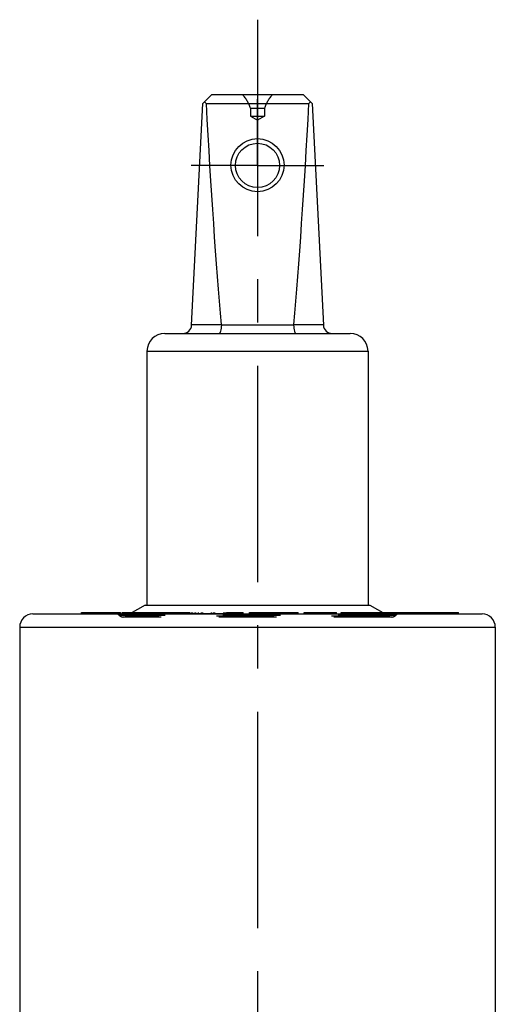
# Model space of a CAD drawing. Header units: millimetres. Extents: x 0 to 1000, y 0 to 1000.
# Tile 4 of 4: x 473 to 527, y 509 to 621. Entities that reach past the tile are written whole.
import ezdxf

# ---------------------------------------------------------------- set-up
doc = ezdxf.new("R2010")
doc.units = ezdxf.units.MM
doc.header["$LTSCALE"] = 65.185185
doc.linetypes.add('CENTER', pattern=[0.6, 0.375, -0.075, 0.075, -0.075])
doc.linetypes.add('HIDDEN', pattern=[0.2, 0.1, -0.1])
doc.layers.get('0').update_dxf_attribs({"linetype": 'CONTINUOUS'})
for name, color, linetype in [('ACHSEN_S', 7, 'CONTINUOUS'), ('DEFAULT_2', 8, 'HIDDEN'), ('KOERPER', 7, 'CONTINUOUS'), ('KONST.EL_MIT_GEO', 7, 'CONTINUOUS')]:
    doc.layers.add(name, color=color, linetype=linetype)

msp = doc.modelspace()

# ---------------------------------------------------------------- linework, layer by layer
at = {"color": 7, "linetype": 'Continuous'}
for p, q in [((493.8, 611.1), (494.85, 612.1)), ((494.85, 612.1), (505.15, 612.1)), ((506.2, 611.1), (505.15, 612.1)), ((492.55, 586.05), (493.8, 611.1)), ((494.19, 611.1), (505.81, 611.1)), ((506.2, 611.1), (507.45, 586.05)), ((492.55, 586.1), (495.91, 586.1)), ((504.09, 586.05), (495.91, 586.05)), ((504.09, 586.1), (507.45, 586.1)), ((489.5, 585.1), (510.5, 585.1)), ((487.5, 583.1), (487.5, 554.4)), ((487.5, 583.1), (512.5, 583.1)), ((512.5, 583.1), (512.5, 554.4))]:
    msp.add_line(p, q, dxfattribs=at)
for centre, radius in [((500, 604.12), 3), ((500, 604.1), 2.5)]:
    msp.add_circle(centre, radius, dxfattribs=at)
for centre, radius, start, end in [((491.55, 586.1), 1, 270, 357.14), ((495.42, 586.06), 0.483, 359.2765, 5.2), ((504.58, 586.06), 0.483, 174.8, 180.7235), ((508.45, 586.1), 1, 182.86, 270), ((489.5, 583.1), 2, 90, 180), ((510.5, 583.1), 2, 0, 90)]:
    msp.add_arc(centre, radius, start, end, dxfattribs=at)
for centre, major_axis, ratio, start_param, end_param in [((500, 617), (8.5, 0), 0.951289, -2.356194, -2.324149), ((500, 735.2), (0, 170.14), 0.049958, -3.894945, -3.644174), ((500, 735.2), (0, 170.14), 0.049958, -2.639011, -2.38824), ((500, 617), (8.5, 0), 0.951289, -0.817444, -0.785398)]:
    msp.add_ellipse(centre, major_axis=major_axis, ratio=ratio, start_param=start_param, end_param=end_param, dxfattribs=at)
for points in [[(495.91, 586.05), (495.91, 585.93), (495.89, 585.7), (495.85, 585.43), (495.79, 585.26), (495.75, 585.17), (495.7, 585.1), (495.66, 585.1)], [(504.09, 586.05), (504.09, 585.93), (504.11, 585.7), (504.15, 585.43), (504.21, 585.26), (504.25, 585.17), (504.3, 585.1), (504.34, 585.1)]]:
    msp.add_open_spline(points, degree=3, knots=[0, 0, 0, 0, 0.367027, 0.675021, 0.794758, 0.888218, 1, 1, 1, 1], dxfattribs=at)
at = {"layer": 'ACHSEN_S', "color": 40, "linetype": 'CENTER'}
msp.add_line((500, 620.56), (500, 382.9), dxfattribs=at)
at = {"layer": 'DEFAULT_2', "color": 8, "linetype": 'HIDDEN'}
for p, q in [((499.2, 610.55), (499.2, 609.66)), ((499.2, 610.55), (500.8, 610.55)), ((500.8, 610.55), (500.8, 609.66)), ((499.2, 609.66), (500, 609.2)), ((499.2, 609.66), (500.8, 609.66)), ((500.8, 609.66), (500, 609.2)), ((487.5, 554.4), (512.5, 554.4))]:
    msp.add_line(p, q, dxfattribs=at)
for centre, start, end in [((495, 609.2), 17.8332, 41.0943), ((505, 609.2), 138.9057, 162.1668)]:
    msp.add_arc(centre, 4.41, start, end, dxfattribs=at)
at = {"layer": 'KOERPER', "color": 7, "linetype": 'Continuous'}
for p, q in [((487.3, 554.4), (485.57, 553.4)), ((487.3, 554.4), (512.7, 554.4)), ((512.7, 554.4), (514.43, 553.4)), ((480.1, 553.4), (480.1, 553.55)), ((480.1, 553.55), (484.52, 553.55)), ((480.11, 553.4), (480.11, 553.55)), ((481.75, 553.4), (481.75, 553.55)), ((482.45, 553.4), (482.45, 553.55)), ((483.93, 553.4), (483.93, 553.55)), ((484.02, 553.4), (484.02, 553.55)), ((484.1, 553.4), (484.1, 553.55)), ((484.52, 553.4), (484.52, 553.55)), ((484.7, 553.4), (484.7, 553.55)), ((484.7, 553.55), (485.83, 553.55)), ((485.42, 553.4), (485.42, 553.55)), ((514.17, 553.55), (522.74, 553.55)), ((514.22, 553.52), (514.22, 553.55)), ((515.29, 553.4), (515.29, 553.55)), ((515.46, 553.4), (515.46, 553.55)), ((515.76, 553.4), (515.76, 553.55)), ((516.72, 553.4), (516.72, 553.55)), ((519.8, 553.4), (519.8, 553.55)), ((522.74, 553.4), (522.74, 553.55))]:
    msp.add_line(p, q, dxfattribs=at)
at = {"layer": 'KOERPER', "color": 8, "linetype": 'HIDDEN'}
for p, q in [((484.52, 553.4), (480.1, 553.4)), ((480.51, 553.4), (480.51, 553.55)), ((481, 553.4), (481, 553.55)), ((482.31, 553.4), (482.31, 553.55)), ((483.31, 553.4), (483.31, 553.55)), ((484.13, 553.4), (484.13, 553.55)), ((496.36, 553.4), (484.7, 553.4)), ((484.79, 553.4), (484.79, 553.55)), ((485.57, 553.4), (485.1, 553.13)), ((485.83, 553.55), (496.36, 553.55)), ((487, 553.4), (487, 553.55)), ((487.08, 553.4), (487.08, 553.55)), ((487.26, 553.4), (487.26, 553.55)), ((487.37, 553.4), (487.37, 553.55)), ((487.89, 553.4), (487.89, 553.55)), ((487.97, 553.4), (487.97, 553.55)), ((488.6, 553.4), (488.6, 553.55)), ((489.04, 553.4), (489.04, 553.55)), ((489.2, 553.4), (489.2, 553.55)), ((489.38, 553.4), (489.38, 553.55)), ((489.66, 553.4), (489.66, 553.55)), ((490, 553.4), (490, 553.55)), ((490.25, 553.4), (490.25, 553.55)), ((490.37, 553.4), (490.37, 553.55)), ((490.41, 553.4), (490.41, 553.55)), ((490.49, 553.4), (490.49, 553.55)), ((490.87, 553.4), (490.87, 553.55)), ((491.15, 553.4), (491.15, 553.55)), ((491.18, 553.4), (491.18, 553.55)), ((491.24, 553.4), (491.24, 553.55)), ((491.64, 553.4), (491.64, 553.55)), ((492.48, 553.4), (492.48, 553.55)), ((492.66, 553.4), (492.66, 553.55)), ((492.67, 553.4), (492.67, 553.55)), ((492.94, 553.4), (492.94, 553.55)), ((493.04, 553.4), (493.04, 553.55)), ((493.31, 553.4), (493.31, 553.55)), ((493.32, 553.4), (493.32, 553.55)), ((493.65, 553.4), (493.65, 553.55)), ((493.77, 553.4), (493.77, 553.55)), ((493.78, 553.4), (493.78, 553.55)), ((493.81, 553.4), (493.81, 553.55)), ((494.8, 553.4), (494.8, 553.55)), ((495.01, 553.4), (495.01, 553.55)), ((495.17, 553.4), (495.17, 553.55)), ((496.19, 553.4), (496.19, 553.55)), ((496.36, 553.4), (496.36, 553.55)), ((496.5, 553.4), (496.5, 553.55)), ((496.5, 553.55), (498.39, 553.55)), ((498.39, 553.4), (496.5, 553.4)), ((496.51, 553.4), (496.51, 553.55)), ((497.04, 553.4), (497.04, 553.55)), ((497.86, 553.4), (497.86, 553.55)), ((498.39, 553.4), (498.39, 553.55)), ((498.39, 553.4), (498.39, 553.55)), ((499.09, 553.4), (499.09, 553.55)), ((499.09, 553.55), (504.61, 553.55)), ((504.61, 553.4), (499.09, 553.4)), ((499.18, 553.4), (499.18, 553.55)), ((500.37, 553.4), (500.37, 553.55)), ((500.72, 553.4), (500.72, 553.55)), ((501.44, 553.4), (501.44, 553.55)), ((501.7, 553.4), (501.7, 553.55)), ((502.14, 553.4), (502.14, 553.55)), ((502.59, 553.4), (502.59, 553.55)), ((502.94, 553.4), (502.94, 553.55)), ((503.06, 553.4), (503.06, 553.55)), ((503.29, 553.4), (503.29, 553.55)), ((504.58, 553.4), (504.58, 553.55)), ((504.61, 553.4), (504.61, 553.55)), ((505.27, 553.4), (505.27, 553.55)), ((505.27, 553.55), (508.95, 553.55)), ((508.95, 553.4), (505.27, 553.4)), ((505.31, 553.4), (505.31, 553.55)), ((505.7, 553.4), (505.7, 553.55)), ((506.82, 553.4), (506.82, 553.55)), ((506.96, 553.4), (506.96, 553.55)), ((508.03, 553.4), (508.03, 553.55)), ((508.23, 553.4), (508.23, 553.55)), ((508.27, 553.4), (508.27, 553.55)), ((508.51, 553.4), (508.51, 553.55)), ((508.95, 553.4), (508.95, 553.55)), ((509.45, 553.4), (509.45, 553.55)), ((509.45, 553.55), (514.17, 553.55)), ((522.74, 553.4), (509.45, 553.4)), ((509.57, 553.4), (509.57, 553.55)), ((509.75, 553.4), (509.75, 553.55)), ((511.08, 553.4), (511.08, 553.55)), ((511.61, 553.4), (511.61, 553.55)), ((511.82, 553.4), (511.82, 553.55)), ((512.15, 553.4), (512.15, 553.55)), ((512.37, 553.4), (512.37, 553.55)), ((512.58, 553.4), (512.58, 553.55)), ((512.88, 553.4), (512.88, 553.55)), ((512.9, 553.4), (512.9, 553.55)), ((512.92, 553.4), (512.92, 553.55)), ((513.09, 553.4), (513.09, 553.55)), ((513.1, 553.4), (513.1, 553.55)), ((513.32, 553.4), (513.32, 553.55)), ((513.68, 553.4), (513.68, 553.55)), ((513.98, 553.4), (513.98, 553.55)), ((514.22, 553.4), (514.22, 553.52)), ((514.41, 553.4), (514.41, 553.55)), ((514.43, 553.4), (514.9, 553.13)), ((515.16, 553.4), (515.16, 553.55)), ((515.32, 553.4), (515.32, 553.55)), ((516.47, 553.4), (516.47, 553.55)), ((516.81, 553.4), (516.81, 553.55)), ((517.07, 553.4), (517.07, 553.55)), ((517.77, 553.4), (517.77, 553.55)), ((518.07, 553.4), (518.07, 553.55)), ((518.21, 553.4), (518.21, 553.55)), ((518.24, 553.4), (518.24, 553.55)), ((519.31, 553.4), (519.31, 553.55)), ((520.14, 553.4), (520.14, 553.55)), ((520.21, 553.4), (520.21, 553.55)), ((520.41, 553.4), (520.41, 553.55)), ((520.44, 553.4), (520.44, 553.55)), ((520.51, 553.4), (520.51, 553.55)), ((520.61, 553.4), (520.61, 553.55)), ((520.72, 553.4), (520.72, 553.55)), ((521.1, 553.4), (521.1, 553.55)), ((521.13, 553.4), (521.13, 553.55)), ((521.28, 553.4), (521.28, 553.55)), ((521.31, 553.4), (521.31, 553.55)), ((521.36, 553.4), (521.36, 553.55)), ((521.5, 553.4), (521.5, 553.55)), ((521.61, 553.4), (521.61, 553.55)), ((521.72, 553.4), (521.72, 553.55)), ((521.77, 553.4), (521.77, 553.55)), ((521.78, 553.4), (521.78, 553.55)), ((521.82, 553.4), (521.82, 553.55)), ((521.82, 553.4), (521.82, 553.55)), ((521.97, 553.4), (521.97, 553.55)), ((522.01, 553.4), (522.01, 553.55)), ((522.4, 553.4), (522.4, 553.55))]:
    msp.add_line(p, q, dxfattribs=at)
at = {"layer": 'KONST.EL_MIT_GEO', "color": 40, "linetype": 'CENTER'}
for q in [(500, 611.6), (492.5, 604.1), (500, 596.6), (507.5, 604.1)]:
    msp.add_line((500, 604.1), q, dxfattribs=at)
at = {"layer": 'KONST.EL_MIT_GEO', "color": 7, "linetype": 'Continuous'}
for p, q in [((474.6, 553.4), (525.4, 553.4)), ((473.1, 551.9), (473.1, 500.22)), ((473.1, 551.9), (526.9, 551.9)), ((526.9, 551.9), (526.9, 500.22))]:
    msp.add_line(p, q, dxfattribs=at)
at = {"layer": 'KONST.EL_MIT_GEO', "color": 8, "linetype": 'HIDDEN'}
for p, q in [((515.64, 553.24), (484.36, 553.24)), ((514.9, 553.13), (485.1, 553.13)), ((515.17, 553.05), (484.83, 553.05))]:
    msp.add_line(p, q, dxfattribs=at)
at = {"layer": 'KONST.EL_MIT_GEO', "color": 7, "linetype": 'Continuous'}
for centre, start, end in [((474.6, 551.9), 90, 180), ((525.4, 551.9), 0, 90)]:
    msp.add_arc(centre, 1.5, start, end, dxfattribs=at)
at = {"layer": 'KONST.EL_MIT_GEO', "color": 8, "linetype": 'HIDDEN'}
for centre, radius, start, end in [((484, 552.9), 0.5, 42.9859, 90), ((484.8, 553.65), 0.6, 222.9859, 300), ((515.2, 553.65), 0.6, 240, 317.0141), ((516, 552.9), 0.5, 90, 137.0141)]:
    msp.add_arc(centre, radius, start, end, dxfattribs=at)

doc.saveas('drawing.dxf')
